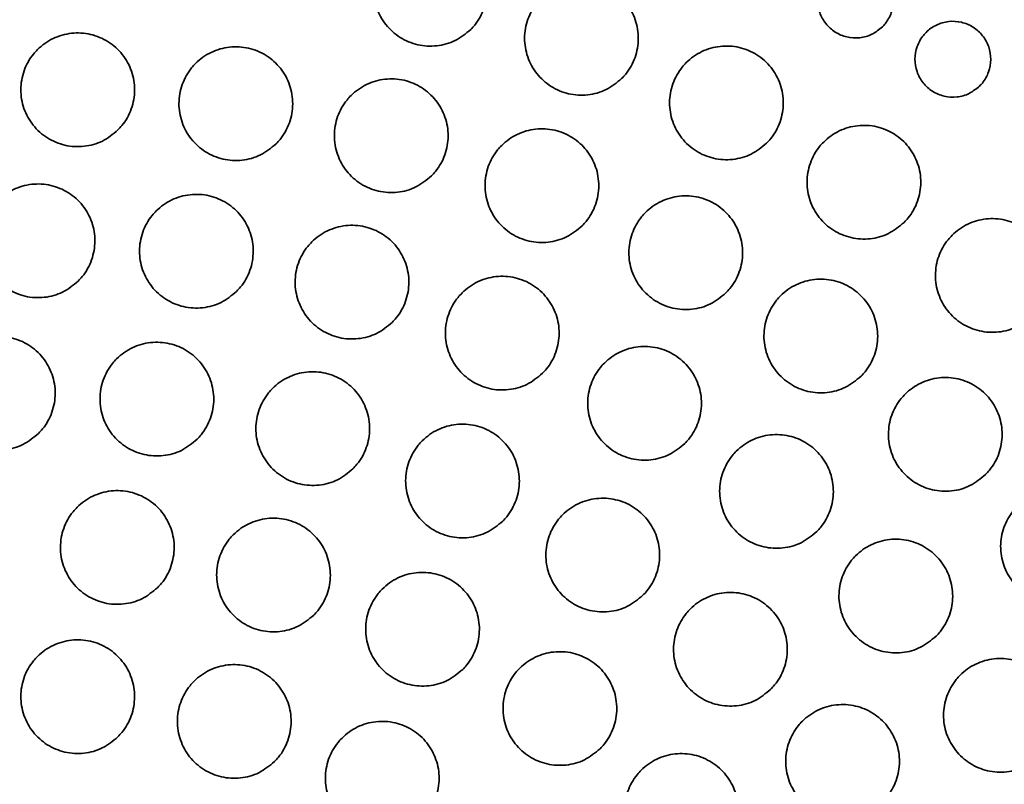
# Model space of a CAD drawing. Header units: millimetres. Extents: x 0 to 840, y -1 to 594.
# Tile 17 of 47: x 217.31 to 221.21, y 306.29 to 309.32. Entities that reach past the tile are written whole.
import ezdxf

# ---------------------------------------------------------------- set-up
doc = ezdxf.new("R2010")
doc.units = ezdxf.units.MM
doc.layers.get('0').update_dxf_attribs({"lineweight": 18})

msp = doc.modelspace()

# ---------------------------------------------------------------- linework, layer by layer
at = {"color": 7, "linetype": 'Continuous', "lineweight": 35}
for radius in [9.5, 9.3106, 7.8, 7.6449, 7.625, 7.545]:
    msp.add_circle((217.3855, 303.643), radius, dxfattribs=at)
msp.add_arc((217.3855, 303.643), 9.5, 315, 180, dxfattribs=at)
for points, knots in [([(207.9452, 306.888), (207.9615, 307.0065), (207.9961, 307.2571), (208.075, 307.5903), (208.1777, 307.9167), (208.2994, 308.2223), (208.4443, 308.5266), (208.6158, 308.8348), (208.8222, 309.1557), (209.0585, 309.4786), (209.3164, 309.7919), (209.5882, 310.0893), (209.871, 310.3707), (210.1624, 310.6361), (210.4597, 310.8856), (210.8032, 311.152), (211.1976, 311.4311), (211.6473, 311.7175), (212.122, 311.99), (212.6232, 312.2465), (213.1516, 312.4853), (213.657, 312.6853), (214.1352, 312.8508), (214.5834, 312.9864), (215.0294, 313.1022), (215.5383, 313.213), (216.1123, 313.3066), (216.7511, 313.3726), (217.1756, 313.3809), (217.3855, 313.3851)], [0, 0, 0, 0, 0.410655, 0.868499, 1.298222, 1.740807, 2.157256, 2.606356, 3.08815, 3.581346, 4.057061, 4.51533, 4.956195, 5.379702, 5.785902, 6.174857, 6.711469, 7.224459, 7.714088, 8.247776, 8.761614, 9.256146, 9.659595, 10.051232, 10.431494, 10.800856, 11.32689, 11.839745, 12.341471, 12.341471, 12.341471, 12.341471]), ([(217.3855, 313.3851), (217.5427, 313.3827), (217.8595, 313.3781), (218.3365, 313.341), (218.8172, 313.2821), (219.2851, 313.2015), (219.7406, 313.1025), (220.1842, 312.9873), (220.63, 312.8526), (221.0805, 312.697), (221.5343, 312.5197), (221.9895, 312.3199), (222.4317, 312.1036), (222.8519, 311.8758), (223.2513, 311.638), (223.6381, 311.386), (224.0747, 311.0743), (224.5536, 310.6908), (225.0594, 310.2239), (225.5354, 309.7086), (225.9092, 309.2204), (226.1853, 308.7866), (226.3757, 308.4316), (226.5354, 308.0737), (226.6646, 307.7047), (226.7653, 307.3153), (226.806, 307.0278), (226.8257, 306.888)], [0, 0, 0, 0, 0.375806, 0.757502, 1.145975, 1.542067, 1.90947, 2.28766, 2.677106, 3.078235, 3.502193, 3.940343, 4.39304, 4.833356, 5.263158, 5.71042, 6.175301, 6.864976, 7.607187, 8.402205, 9.250252, 9.810228, 10.325549, 10.796291, 11.338916, 11.854087, 12.341353, 12.341353, 12.341353, 12.341353]), ([(219.0975, 309.2795), (219.0778, 309.2634), (219.0386, 309.2311), (218.9635, 309.2109), (218.8869, 309.2151), (218.8159, 309.2448), (218.7587, 309.2962), (218.7217, 309.3636), (218.7091, 309.4395), (218.7223, 309.5154), (218.7515, 309.5674), (218.7905, 309.6108), (218.8391, 309.6453), (218.913, 309.6665), (218.9899, 309.662), (219.0609, 309.6324), (219.1181, 309.581), (219.1551, 309.5136), (219.1677, 309.4376), (219.1544, 309.3619), (219.1256, 309.3095), (219.1029, 309.2853), (219.0975, 309.2795)], [0, 0, 0, 0, 0.075803, 0.15161, 0.227341, 0.303, 0.37865, 0.454356, 0.530162, 0.606066, 0.682023, 0.705979, 0.781782, 0.857589, 0.93332, 1.008979, 1.084629, 1.160335, 1.236141, 1.312045, 1.388005, 1.411959, 1.411959, 1.411959, 1.411959]), ([(220.7263, 309.2899), (220.7132, 309.2792), (220.6869, 309.2577), (220.6369, 309.2442), (220.5858, 309.247), (220.5384, 309.2669), (220.5003, 309.3012), (220.4757, 309.3461), (220.4673, 309.3967), (220.4761, 309.4472), (220.4956, 309.4819), (220.5216, 309.5108), (220.554, 309.5338), (220.6034, 309.5479), (220.6547, 309.5449), (220.702, 309.5251), (220.7401, 309.4908), (220.7647, 309.4459), (220.7731, 309.3953), (220.7642, 309.3448), (220.745, 309.3099), (220.7299, 309.2938), (220.7263, 309.2899)], [0, 0, 0, 0, 0.050595, 0.1011927, 0.1517319, 0.2021913, 0.2526031, 0.3030198, 0.3534981, 0.4040585, 0.4546911, 0.4706532, 0.5212482, 0.5718459, 0.622385, 0.6728433, 0.723255, 0.7736743, 0.8241527, 0.8747132, 0.9253457, 0.9413075, 0.9413075, 0.9413075, 0.9413075]), ([(219.6948, 309.0854), (219.6751, 309.0693), (219.6358, 309.037), (219.5608, 309.0168), (219.4842, 309.021), (219.4131, 309.0507), (219.3559, 309.1022), (219.319, 309.1696), (219.3064, 309.2455), (219.3196, 309.3213), (219.3488, 309.3733), (219.3878, 309.4167), (219.4364, 309.4512), (219.5104, 309.4724), (219.5873, 309.468), (219.6583, 309.4383), (219.7154, 309.3869), (219.7524, 309.3195), (219.765, 309.2435), (219.7517, 309.1678), (219.7229, 309.1154), (219.7002, 309.0912), (219.6948, 309.0854)], [0, 0, 0, 0, 0.075835, 0.151673, 0.227435, 0.30311, 0.378757, 0.45444, 0.530212, 0.60609, 0.682039, 0.70598, 0.781815, 0.857654, 0.933416, 1.009091, 1.084736, 1.160421, 1.236193, 1.312071, 1.38802, 1.411961, 1.411961, 1.411961, 1.411961]), ([(221.1113, 309.0558), (221.0982, 309.045), (221.072, 309.0235), (221.0219, 309.01), (220.9708, 309.0129), (220.9234, 309.0327), (220.8853, 309.067), (220.8607, 309.112), (220.8524, 309.1626), (220.8612, 309.2131), (220.8807, 309.2477), (220.9067, 309.2767), (220.9391, 309.2997), (220.9885, 309.3138), (221.0397, 309.3108), (221.0871, 309.291), (221.1252, 309.2566), (221.1498, 309.2117), (221.1581, 309.1611), (221.1492, 309.1107), (221.1301, 309.0758), (221.1149, 309.0596), (221.1113, 309.0558)], [0, 0, 0, 0, 0.0506101, 0.1012209, 0.1517774, 0.2022495, 0.2526674, 0.3030795, 0.3535435, 0.4040868, 0.4547064, 0.470653, 0.5212634, 0.5718751, 0.6224314, 0.6729038, 0.7233217, 0.7737337, 0.8241976, 0.8747409, 0.9253604, 0.9413073, 0.9413073, 0.9413073, 0.9413073]), ([(217.7016, 308.8817), (217.682, 308.8655), (217.6427, 308.8333), (217.5677, 308.8131), (217.4912, 308.8172), (217.4201, 308.8469), (217.3629, 308.8982), (217.3258, 308.9657), (217.3132, 309.0417), (217.3264, 309.1175), (217.3556, 309.1696), (217.3946, 309.213), (217.4432, 309.2474), (217.5171, 309.2686), (217.5939, 309.2642), (217.6649, 309.2346), (217.7222, 309.1832), (217.7592, 309.1158), (217.7719, 309.0398), (217.7585, 308.9641), (217.7297, 308.9117), (217.7071, 308.8875), (217.7016, 308.8817)], [0, 0, 0, 0, 0.075748, 0.151497, 0.227197, 0.302872, 0.378578, 0.454356, 0.530219, 0.60614, 0.682065, 0.70598, 0.781727, 0.857477, 0.933177, 1.008852, 1.084558, 1.160335, 1.236198, 1.31212, 1.388045, 1.411959, 1.411959, 1.411959, 1.411959]), ([(218.3272, 308.8269), (218.3076, 308.8108), (218.2683, 308.7785), (218.1933, 308.7583), (218.1167, 308.7625), (218.0456, 308.7922), (217.9884, 308.8436), (217.9514, 308.911), (217.9388, 308.987), (217.952, 309.0628), (217.9812, 309.1148), (218.0202, 309.1582), (218.0688, 309.1927), (218.1427, 309.2139), (218.2196, 309.2095), (218.2906, 309.1799), (218.3478, 309.1285), (218.3848, 309.061), (218.3974, 308.9851), (218.3841, 308.9093), (218.3553, 308.8569), (218.3326, 308.8327), (218.3272, 308.8269)], [0, 0, 0, 0, 0.075774, 0.151551, 0.227271, 0.302948, 0.378637, 0.454389, 0.530225, 0.60613, 0.682059, 0.70598, 0.781754, 0.857531, 0.933251, 1.008929, 1.084619, 1.160368, 1.236203, 1.312109, 1.388041, 1.411961, 1.411961, 1.411961, 1.411961]), ([(220.2685, 308.83), (220.2489, 308.8138), (220.2095, 308.7816), (220.1344, 308.7614), (220.0578, 308.7656), (219.9868, 308.7954), (219.9296, 308.8468), (219.8927, 308.9142), (219.8801, 308.9901), (219.8933, 309.0659), (219.9225, 309.1179), (219.9615, 309.1613), (220.0101, 309.1958), (220.0842, 309.217), (220.1611, 309.2125), (220.2321, 309.1828), (220.2892, 309.1314), (220.3261, 309.0639), (220.3387, 308.988), (220.3254, 308.9123), (220.2966, 308.86), (220.2739, 308.8358), (220.2685, 308.83)], [0, 0, 0, 0, 0.075866, 0.151734, 0.227529, 0.303228, 0.378873, 0.454538, 0.53028, 0.606126, 0.682059, 0.705981, 0.781847, 0.857715, 0.933509, 1.009208, 1.084854, 1.160519, 1.236261, 1.312107, 1.388039, 1.411962, 1.411962, 1.411962, 1.411962]), ([(218.9422, 308.6999), (218.9225, 308.6838), (218.8833, 308.6515), (218.8082, 308.6314), (218.7316, 308.6355), (218.6606, 308.6652), (218.6034, 308.7166), (218.5664, 308.7841), (218.5538, 308.86), (218.567, 308.9359), (218.5962, 308.9878), (218.6352, 309.0312), (218.6838, 309.0657), (218.7578, 309.0869), (218.8346, 309.0825), (218.9056, 309.0529), (218.9628, 309.0014), (218.9998, 308.934), (219.0124, 308.858), (218.9991, 308.7823), (218.9703, 308.73), (218.9476, 308.7057), (218.9422, 308.6999)], [0, 0, 0, 0, 0.075803, 0.151608, 0.227353, 0.303039, 0.378719, 0.454443, 0.53025, 0.606135, 0.682062, 0.705981, 0.781784, 0.857589, 0.933334, 1.009021, 1.084699, 1.160425, 1.23623, 1.312115, 1.388044, 1.411961, 1.411961, 1.411961, 1.411961]), ([(219.5383, 308.5024), (219.5186, 308.4863), (219.4793, 308.454), (219.4043, 308.4338), (219.3277, 308.438), (219.2566, 308.4677), (219.1994, 308.5192), (219.1625, 308.5866), (219.1499, 308.6626), (219.1631, 308.7384), (219.1923, 308.7903), (219.2313, 308.8337), (219.2799, 308.8682), (219.3539, 308.8894), (219.4308, 308.8849), (219.5018, 308.8553), (219.559, 308.8039), (219.5959, 308.7364), (219.6085, 308.6605), (219.5951, 308.5848), (219.5664, 308.5324), (219.5437, 308.5082), (219.5383, 308.5024)], [0, 0, 0, 0, 0.075832, 0.151666, 0.227439, 0.303141, 0.378816, 0.454519, 0.530297, 0.606157, 0.682074, 0.70598, 0.781812, 0.857646, 0.933419, 1.00912, 1.084795, 1.1605, 1.236275, 1.312136, 1.388056, 1.411962, 1.411962, 1.411962, 1.411962]), ([(220.8124, 308.516), (220.7927, 308.4998), (220.7534, 308.4675), (220.6783, 308.4474), (220.6017, 308.4516), (220.5306, 308.4814), (220.4734, 308.5328), (220.4365, 308.6003), (220.424, 308.6762), (220.4373, 308.752), (220.4664, 308.8039), (220.5054, 308.8473), (220.554, 308.8818), (220.6281, 308.903), (220.705, 308.8985), (220.776, 308.8688), (220.8332, 308.8173), (220.8701, 308.7498), (220.8826, 308.6739), (220.8692, 308.5983), (220.8405, 308.5459), (220.8178, 308.5218), (220.8124, 308.516)], [0, 0, 0, 0, 0.075893, 0.151789, 0.227617, 0.303342, 0.378997, 0.454648, 0.530363, 0.606175, 0.682087, 0.705981, 0.781872, 0.857769, 0.933597, 1.009322, 1.084977, 1.160631, 1.236342, 1.312157, 1.388067, 1.41196, 1.41196, 1.41196, 1.41196]), ([(217.5446, 308.2839), (217.5249, 308.2678), (217.4857, 308.2356), (217.4106, 308.2154), (217.3341, 308.2195), (217.263, 308.2492), (217.2058, 308.3006), (217.1688, 308.368), (217.1562, 308.444), (217.1694, 308.5199), (217.1986, 308.5719), (217.2376, 308.6152), (217.2861, 308.6497), (217.3601, 308.6709), (217.4369, 308.6665), (217.5079, 308.6369), (217.5652, 308.5855), (217.6022, 308.518), (217.6148, 308.442), (217.6014, 308.3663), (217.5727, 308.3139), (217.55, 308.2897), (217.5446, 308.2839)], [0, 0, 0, 0, 0.075754, 0.15151, 0.227228, 0.30293, 0.378659, 0.45445, 0.530307, 0.606205, 0.682101, 0.70598, 0.781734, 0.85749, 0.933208, 1.00891, 1.08464, 1.16043, 1.236284, 1.312182, 1.388081, 1.41196, 1.41196, 1.41196, 1.41196]), ([(218.1711, 308.2429), (218.1515, 308.2267), (218.1122, 308.1945), (218.0371, 308.1743), (217.9606, 308.1785), (217.8895, 308.2081), (217.8323, 308.2595), (217.7953, 308.327), (217.7827, 308.403), (217.7959, 308.4788), (217.8251, 308.5308), (217.8641, 308.5742), (217.9127, 308.6087), (217.9866, 308.6299), (218.0635, 308.6254), (218.1345, 308.5958), (218.1917, 308.5444), (218.2287, 308.4769), (218.2413, 308.4009), (218.228, 308.3252), (218.1992, 308.2729), (218.1765, 308.2487), (218.1711, 308.2429)], [0, 0, 0, 0, 0.075778, 0.151557, 0.227292, 0.302995, 0.378711, 0.454475, 0.530306, 0.606191, 0.682094, 0.705979, 0.781757, 0.857536, 0.933271, 1.008974, 1.084688, 1.160452, 1.236283, 1.312171, 1.388073, 1.411959, 1.411959, 1.411959, 1.411959]), ([(220.1074, 308.237), (220.0878, 308.2209), (220.0484, 308.1886), (219.9734, 308.1684), (219.8967, 308.1726), (219.8256, 308.2024), (219.7685, 308.2538), (219.7316, 308.3213), (219.719, 308.3972), (219.7323, 308.473), (219.7614, 308.525), (219.8005, 308.5684), (219.849, 308.6029), (219.9231, 308.624), (219.9999, 308.6195), (220.071, 308.5899), (220.1281, 308.5384), (220.1651, 308.4709), (220.1776, 308.395), (220.1643, 308.3193), (220.1355, 308.267), (220.1128, 308.2428), (220.1074, 308.237)], [0, 0, 0, 0, 0.075859, 0.151721, 0.227523, 0.303245, 0.378923, 0.454611, 0.530361, 0.606191, 0.682095, 0.70598, 0.78184, 0.857701, 0.933503, 1.009224, 1.084903, 1.16059, 1.23634, 1.312171, 1.388074, 1.41196, 1.41196, 1.41196, 1.41196]), ([(221.3205, 308.1468), (221.3008, 308.1307), (221.2615, 308.0984), (221.1864, 308.0782), (221.1097, 308.0825), (221.0386, 308.1123), (220.9815, 308.1638), (220.9446, 308.2312), (220.9321, 308.3071), (220.9454, 308.3829), (220.9745, 308.4348), (221.0136, 308.4782), (221.0621, 308.5127), (221.1362, 308.5338), (221.2131, 308.5293), (221.2842, 308.4996), (221.3413, 308.4481), (221.3782, 308.3806), (221.3907, 308.3047), (221.3773, 308.2291), (221.3486, 308.1768), (221.3259, 308.1526), (221.3205, 308.1468)], [0, 0, 0, 0, 0.075918, 0.151838, 0.227697, 0.303452, 0.379125, 0.45477, 0.530456, 0.60624, 0.682122, 0.705981, 0.781899, 0.857818, 0.933677, 1.009432, 1.085105, 1.16075, 1.236439, 1.31222, 1.388104, 1.411961, 1.411961, 1.411961, 1.411961]), ([(218.7869, 308.1204), (218.7673, 308.1043), (218.728, 308.072), (218.6529, 308.0518), (218.5763, 308.056), (218.5052, 308.0857), (218.4481, 308.1371), (218.4111, 308.2046), (218.3985, 308.2805), (218.4117, 308.3563), (218.4409, 308.4083), (218.4799, 308.4517), (218.5285, 308.4862), (218.6025, 308.5074), (218.6793, 308.5029), (218.7503, 308.4733), (218.8076, 308.4219), (218.8445, 308.3544), (218.8571, 308.2784), (218.8438, 308.2027), (218.815, 308.1504), (218.7923, 308.1262), (218.7869, 308.1204)], [0, 0, 0, 0, 0.075804, 0.151609, 0.227366, 0.303077, 0.378781, 0.454523, 0.530327, 0.606195, 0.682097, 0.70598, 0.781785, 0.857589, 0.933346, 1.009056, 1.08476, 1.160502, 1.236307, 1.312177, 1.388079, 1.411961, 1.411961, 1.411961, 1.411961]), ([(219.3815, 307.9186), (219.3618, 307.9024), (219.3225, 307.8702), (219.2474, 307.85), (219.1708, 307.8542), (219.0997, 307.8839), (219.0426, 307.9353), (219.0056, 308.0028), (218.9931, 308.0787), (219.0063, 308.1546), (219.0355, 308.2065), (219.0745, 308.2499), (219.123, 308.2844), (219.1971, 308.3056), (219.2739, 308.3011), (219.3449, 308.2714), (219.4021, 308.22), (219.4391, 308.1525), (219.4517, 308.0765), (219.4383, 308.0009), (219.4095, 307.9485), (219.3869, 307.9243), (219.3815, 307.9186)], [0, 0, 0, 0, 0.075829, 0.151658, 0.22744, 0.303165, 0.378867, 0.45459, 0.530369, 0.606215, 0.682107, 0.70598, 0.781809, 0.857639, 0.933421, 1.009146, 1.084847, 1.160571, 1.23635, 1.312195, 1.388087, 1.411961, 1.411961, 1.411961, 1.411961]), ([(220.6419, 307.9074), (220.6222, 307.8912), (220.5829, 307.8589), (220.5078, 307.8388), (220.4312, 307.843), (220.3601, 307.8728), (220.3029, 307.9242), (220.266, 307.9917), (220.2535, 308.0676), (220.2667, 308.1434), (220.2959, 308.1953), (220.3349, 308.2387), (220.3835, 308.2732), (220.4576, 308.2944), (220.5345, 308.2899), (220.6055, 308.2602), (220.6627, 308.2087), (220.6996, 308.1412), (220.7121, 308.0653), (220.6987, 307.9896), (220.67, 307.9373), (220.6473, 307.9131), (220.6419, 307.9074)], [0, 0, 0, 0, 0.075883, 0.151767, 0.227599, 0.303347, 0.379033, 0.454713, 0.530436, 0.606239, 0.682122, 0.705979, 0.781863, 0.857748, 0.93358, 1.009326, 1.085014, 1.160691, 1.236415, 1.312218, 1.388103, 1.41196, 1.41196, 1.41196, 1.41196]), ([(217.3875, 307.681), (217.3679, 307.6649), (217.3286, 307.6326), (217.2536, 307.6124), (217.177, 307.6166), (217.1059, 307.6463), (217.0487, 307.6977), (217.0117, 307.7652), (216.9991, 307.8411), (217.0124, 307.917), (217.0415, 307.9689), (217.0806, 308.0123), (217.1291, 308.0468), (217.203, 308.068), (217.2799, 308.0636), (217.3509, 308.034), (217.4081, 307.9825), (217.4451, 307.915), (217.4578, 307.839), (217.4444, 307.7633), (217.4156, 307.711), (217.3929, 307.6868), (217.3875, 307.681)], [0, 0, 0, 0, 0.075761, 0.151523, 0.227258, 0.302985, 0.378736, 0.454534, 0.530381, 0.606259, 0.682132, 0.705979, 0.78174, 0.857502, 0.933237, 1.008964, 1.084715, 1.160513, 1.23636, 1.312238, 1.388111, 1.411958, 1.411958, 1.411958, 1.411958]), ([(218.0148, 307.6575), (217.9952, 307.6414), (217.9559, 307.6091), (217.8809, 307.5889), (217.8043, 307.5931), (217.7332, 307.6228), (217.676, 307.6742), (217.639, 307.7417), (217.6264, 307.8177), (217.6397, 307.8935), (217.6688, 307.9455), (217.7079, 307.9889), (217.7564, 308.0233), (217.8304, 308.0445), (217.9072, 308.0401), (217.9782, 308.0105), (218.0355, 307.959), (218.0724, 307.8915), (218.0851, 307.8155), (218.0717, 307.7398), (218.0429, 307.6875), (218.0202, 307.6633), (218.0148, 307.6575)], [0, 0, 0, 0, 0.075782, 0.151564, 0.227312, 0.303038, 0.378777, 0.454552, 0.530379, 0.606247, 0.682126, 0.705982, 0.781762, 0.857545, 0.933294, 1.00902, 1.084756, 1.160534, 1.236359, 1.312229, 1.388108, 1.411962, 1.411962, 1.411962, 1.411962]), ([(219.9446, 307.6409), (219.9249, 307.6247), (219.8856, 307.5925), (219.8105, 307.5723), (219.7339, 307.5765), (219.6628, 307.6062), (219.6056, 307.6577), (219.5687, 307.7252), (219.5562, 307.8011), (219.5694, 307.8769), (219.5986, 307.9288), (219.6376, 307.9722), (219.6862, 308.0067), (219.7602, 308.0279), (219.8371, 308.0234), (219.9081, 307.9937), (219.9653, 307.9422), (220.0022, 307.8747), (220.0148, 307.7988), (220.0014, 307.7231), (219.9726, 307.6708), (219.95, 307.6466), (219.9446, 307.6409)], [0, 0, 0, 0, 0.075853, 0.151707, 0.227515, 0.303259, 0.378964, 0.454672, 0.530428, 0.606249, 0.682127, 0.70598, 0.781832, 0.857686, 0.933494, 1.009238, 1.084943, 1.160654, 1.236407, 1.312229, 1.388106, 1.411959, 1.411959, 1.411959, 1.411959]), ([(218.6316, 307.5408), (218.612, 307.5247), (218.5727, 307.4924), (218.4976, 307.4722), (218.421, 307.4764), (218.3499, 307.5061), (218.2928, 307.5576), (218.2558, 307.6251), (218.2432, 307.701), (218.2565, 307.7768), (218.2856, 307.8288), (218.3246, 307.8722), (218.3732, 307.9066), (218.4472, 307.9278), (218.524, 307.9234), (218.5951, 307.8937), (218.6523, 307.8423), (218.6892, 307.7748), (218.7018, 307.6988), (218.6885, 307.6231), (218.6597, 307.5708), (218.637, 307.5466), (218.6316, 307.5408)], [0, 0, 0, 0, 0.075804, 0.151608, 0.227375, 0.303108, 0.378835, 0.454592, 0.530395, 0.606248, 0.682127, 0.705981, 0.781783, 0.857588, 0.933356, 1.009087, 1.084816, 1.160571, 1.236377, 1.312227, 1.388108, 1.41196, 1.41196, 1.41196, 1.41196]), ([(221.1345, 307.5179), (221.1148, 307.5017), (221.0755, 307.4694), (221.0003, 307.4493), (220.9237, 307.4535), (220.8526, 307.4833), (220.7955, 307.5348), (220.7586, 307.6023), (220.7461, 307.6782), (220.7594, 307.754), (220.7885, 307.8059), (220.8275, 307.8492), (220.8761, 307.8837), (220.9502, 307.9049), (221.0271, 307.9004), (221.0981, 307.8707), (221.1553, 307.8191), (221.1922, 307.7516), (221.2047, 307.6757), (221.1913, 307.6001), (221.1625, 307.5478), (221.1399, 307.5236), (221.1345, 307.5179)], [0, 0, 0, 0, 0.075902, 0.151806, 0.227666, 0.303441, 0.379145, 0.45482, 0.530522, 0.606294, 0.682153, 0.705979, 0.781881, 0.857786, 0.933645, 1.00942, 1.085124, 1.160799, 1.236501, 1.312273, 1.388132, 1.411958, 1.411958, 1.411958, 1.411958]), ([(219.2241, 307.3335), (219.2045, 307.3174), (219.1652, 307.2851), (219.0901, 307.2649), (219.0135, 307.2691), (218.9424, 307.2988), (218.8852, 307.3503), (218.8483, 307.4178), (218.8357, 307.4937), (218.849, 307.5695), (218.8781, 307.6215), (218.9172, 307.6648), (218.9657, 307.6993), (219.0397, 307.7205), (219.1166, 307.716), (219.1876, 307.6864), (219.2448, 307.6349), (219.2818, 307.5674), (219.2943, 307.4914), (219.2809, 307.4158), (219.2522, 307.3635), (219.2295, 307.3393), (219.2241, 307.3335)], [0, 0, 0, 0, 0.075826, 0.151653, 0.227442, 0.303187, 0.378913, 0.454653, 0.530434, 0.606268, 0.682139, 0.705981, 0.781807, 0.857634, 0.933423, 1.009168, 1.084893, 1.160632, 1.236414, 1.312248, 1.388118, 1.41196, 1.41196, 1.41196, 1.41196]), ([(220.4666, 307.292), (220.447, 307.2759), (220.4076, 307.2436), (220.3325, 307.2234), (220.2559, 307.2277), (220.1848, 307.2574), (220.1277, 307.3089), (220.0907, 307.3764), (220.0782, 307.4523), (220.0915, 307.5281), (220.1207, 307.58), (220.1597, 307.6234), (220.2083, 307.6579), (220.2823, 307.679), (220.3592, 307.6746), (220.4302, 307.6448), (220.4874, 307.5933), (220.5243, 307.5259), (220.5368, 307.4499), (220.5234, 307.3743), (220.4947, 307.322), (220.472, 307.2978), (220.4666, 307.292)], [0, 0, 0, 0, 0.075872, 0.151746, 0.22758, 0.303348, 0.379064, 0.454765, 0.530498, 0.606293, 0.682152, 0.705981, 0.781852, 0.857726, 0.93356, 1.009327, 1.085043, 1.160746, 1.23648, 1.312274, 1.388133, 1.41196, 1.41196, 1.41196, 1.41196]), ([(217.8583, 307.0702), (217.8387, 307.0541), (217.7994, 307.0219), (217.7244, 307.0017), (217.6478, 307.0058), (217.5767, 307.0355), (217.5195, 307.087), (217.4825, 307.1545), (217.4699, 307.2304), (217.4832, 307.3063), (217.5124, 307.3582), (217.5514, 307.4016), (217.5999, 307.436), (217.6739, 307.4572), (217.7507, 307.4528), (217.8218, 307.4232), (217.879, 307.3717), (217.916, 307.3042), (217.9286, 307.2282), (217.9152, 307.1525), (217.8864, 307.1002), (217.8637, 307.076), (217.8583, 307.0702)], [0, 0, 0, 0, 0.075784, 0.151569, 0.22733, 0.303076, 0.378832, 0.454619, 0.530442, 0.606293, 0.682152, 0.705981, 0.781765, 0.85755, 0.933311, 1.009058, 1.084813, 1.160599, 1.236422, 1.312276, 1.388134, 1.411961, 1.411961, 1.411961, 1.411961]), ([(221.5785, 307.0738), (221.5588, 307.0577), (221.5195, 307.0254), (221.4444, 307.0052), (221.3677, 307.0095), (221.2966, 307.0393), (221.2394, 307.0908), (221.2026, 307.1584), (221.1901, 307.2343), (221.2034, 307.31), (221.2326, 307.3618), (221.2716, 307.4052), (221.3202, 307.4397), (221.3942, 307.4609), (221.4712, 307.4563), (221.5422, 307.4266), (221.5994, 307.375), (221.6362, 307.3075), (221.6487, 307.2316), (221.6353, 307.156), (221.6065, 307.1038), (221.5839, 307.0796), (221.5785, 307.0738)], [0, 0, 0, 0, 0.075917, 0.151835, 0.22772, 0.303525, 0.37925, 0.454928, 0.530614, 0.606361, 0.682191, 0.705979, 0.781896, 0.857814, 0.933699, 1.009504, 1.08523, 1.160908, 1.236594, 1.312338, 1.388169, 1.411959, 1.411959, 1.411959, 1.411959]), ([(219.7791, 307.0402), (219.7595, 307.024), (219.7201, 306.9918), (219.6451, 306.9716), (219.5685, 306.9758), (219.4973, 307.0055), (219.4402, 307.057), (219.4032, 307.1245), (219.3907, 307.2005), (219.404, 307.2762), (219.4331, 307.3282), (219.4722, 307.3715), (219.5207, 307.406), (219.5947, 307.4272), (219.6716, 307.4227), (219.7427, 307.393), (219.7999, 307.3415), (219.8368, 307.274), (219.8493, 307.1981), (219.8359, 307.1224), (219.8072, 307.0701), (219.7845, 307.046), (219.7791, 307.0402)], [0, 0, 0, 0, 0.075845, 0.151692, 0.227505, 0.303267, 0.378997, 0.454727, 0.530488, 0.606296, 0.682155, 0.705979, 0.781824, 0.857671, 0.933484, 1.009246, 1.084977, 1.160707, 1.236465, 1.312278, 1.388135, 1.411959, 1.411959, 1.411959, 1.411959]), ([(218.4763, 306.9613), (218.4567, 306.9451), (218.4174, 306.9129), (218.3423, 306.8927), (218.2657, 306.8969), (218.1946, 306.9266), (218.1374, 306.978), (218.1005, 307.0455), (218.0879, 307.1215), (218.1012, 307.1973), (218.1304, 307.2492), (218.1694, 307.2926), (218.2179, 307.3271), (218.2919, 307.3483), (218.3688, 307.3438), (218.4398, 307.3142), (218.497, 307.2627), (218.534, 307.1952), (218.5465, 307.1192), (218.5331, 307.0435), (218.5044, 306.9912), (218.4817, 306.9671), (218.4763, 306.9613)], [0, 0, 0, 0, 0.075803, 0.151607, 0.227384, 0.303135, 0.378882, 0.454651, 0.530456, 0.606295, 0.682153, 0.70598, 0.781784, 0.857587, 0.933364, 1.009115, 1.084864, 1.160632, 1.236436, 1.312275, 1.388133, 1.41196, 1.41196, 1.41196, 1.41196]), ([(220.9387, 306.8781), (220.919, 306.8619), (220.8797, 306.8296), (220.8046, 306.8094), (220.7279, 306.8137), (220.6568, 306.8435), (220.5997, 306.895), (220.5628, 306.9625), (220.5503, 307.0384), (220.5636, 307.1142), (220.5927, 307.1661), (220.6318, 307.2094), (220.6803, 307.2439), (220.7544, 307.2651), (220.8313, 307.2606), (220.9023, 307.2308), (220.9595, 307.1793), (220.9964, 307.1118), (221.0089, 307.0358), (220.9955, 306.9602), (220.9667, 306.908), (220.9441, 306.8838), (220.9387, 306.8781)], [0, 0, 0, 0, 0.075889, 0.151777, 0.227635, 0.303429, 0.379161, 0.454863, 0.53058, 0.606348, 0.682184, 0.705981, 0.781869, 0.857757, 0.933615, 1.009408, 1.085141, 1.160843, 1.236558, 1.312327, 1.388163, 1.411959, 1.411959, 1.411959, 1.411959]), ([(219.066, 306.7466), (219.0463, 306.7305), (219.007, 306.6982), (218.932, 306.6781), (218.8554, 306.6823), (218.7843, 306.712), (218.7271, 306.7634), (218.6901, 306.831), (218.6776, 306.9069), (218.6909, 306.9827), (218.72, 307.0346), (218.759, 307.078), (218.8076, 307.1125), (218.8816, 307.1336), (218.9585, 307.1292), (219.0295, 307.0995), (219.0867, 307.048), (219.1237, 306.9805), (219.1362, 306.9046), (219.1228, 306.8289), (219.0941, 306.7766), (219.0714, 306.7524), (219.066, 306.7466)], [0, 0, 0, 0, 0.075822, 0.151645, 0.227441, 0.303203, 0.37895, 0.454705, 0.53049, 0.606312, 0.682163, 0.705981, 0.781803, 0.857626, 0.933422, 1.009184, 1.08493, 1.160685, 1.23647, 1.312292, 1.388143, 1.41196, 1.41196, 1.41196, 1.41196]), ([(220.2842, 306.6674), (220.2645, 306.6513), (220.2252, 306.619), (220.1501, 306.5988), (220.0735, 306.603), (220.0024, 306.6328), (219.9452, 306.6843), (219.9083, 306.7518), (219.8958, 306.8278), (219.9091, 306.9035), (219.9382, 306.9554), (219.9772, 306.9988), (220.0258, 307.0333), (220.0998, 307.0544), (220.1767, 307.0499), (220.2478, 307.0202), (220.305, 306.9687), (220.3419, 306.9012), (220.3544, 306.8253), (220.341, 306.7496), (220.3122, 306.6973), (220.2896, 306.6732), (220.2842, 306.6674)], [0, 0, 0, 0, 0.075862, 0.151724, 0.227559, 0.303343, 0.379084, 0.454809, 0.530552, 0.60634, 0.682179, 0.705979, 0.781841, 0.857704, 0.933539, 1.009323, 1.085064, 1.160789, 1.236532, 1.31232, 1.388159, 1.41196, 1.41196, 1.41196, 1.41196]), ([(217.7016, 306.4798), (217.6819, 306.4637), (217.6426, 306.4314), (217.5676, 306.4112), (217.491, 306.4154), (217.4199, 306.4451), (217.3627, 306.4966), (217.3257, 306.5641), (217.3132, 306.6401), (217.3264, 306.7159), (217.3556, 306.7678), (217.3946, 306.8112), (217.4432, 306.8456), (217.5171, 306.8668), (217.594, 306.8624), (217.665, 306.8327), (217.7223, 306.7813), (217.7592, 306.7138), (217.7718, 306.6378), (217.7584, 306.5621), (217.7296, 306.5098), (217.707, 306.4856), (217.7016, 306.4798)], [0, 0, 0, 0, 0.075787, 0.151575, 0.227348, 0.303111, 0.378882, 0.454677, 0.530497, 0.606335, 0.682176, 0.70598, 0.781768, 0.857556, 0.933328, 1.009091, 1.084863, 1.160657, 1.236476, 1.312314, 1.388156, 1.411961, 1.411961, 1.411961, 1.411961]), ([(219.6094, 306.4329), (219.5898, 306.4168), (219.5505, 306.3845), (219.4754, 306.3643), (219.3988, 306.3685), (219.3277, 306.3982), (219.2705, 306.4497), (219.2336, 306.5173), (219.2211, 306.5932), (219.2343, 306.669), (219.2635, 306.7209), (219.3025, 306.7642), (219.3511, 306.7987), (219.4251, 306.8199), (219.502, 306.8154), (219.573, 306.7857), (219.6302, 306.7342), (219.6671, 306.6667), (219.6797, 306.5907), (219.6663, 306.5151), (219.6375, 306.4628), (219.6149, 306.4387), (219.6094, 306.4329)], [0, 0, 0, 0, 0.075838, 0.151678, 0.227493, 0.303271, 0.379023, 0.454771, 0.530537, 0.606341, 0.682179, 0.705979, 0.781818, 0.857657, 0.933473, 1.009251, 1.085002, 1.16075, 1.236518, 1.31232, 1.388159, 1.41196, 1.41196, 1.41196, 1.41196]), ([(218.321, 306.3817), (218.3014, 306.3656), (218.2621, 306.3333), (218.187, 306.3131), (218.1105, 306.3173), (218.0393, 306.347), (217.9821, 306.3985), (217.9452, 306.466), (217.9326, 306.542), (217.9459, 306.6178), (217.9751, 306.6697), (218.0141, 306.7131), (218.0626, 306.7475), (218.1366, 306.7687), (218.2135, 306.7643), (218.2845, 306.7346), (218.3417, 306.6831), (218.3787, 306.6156), (218.3913, 306.5396), (218.3778, 306.4639), (218.3491, 306.4117), (218.3264, 306.3875), (218.321, 306.3817)], [0, 0, 0, 0, 0.075803, 0.151607, 0.227391, 0.303158, 0.378923, 0.454701, 0.530505, 0.606333, 0.682175, 0.70598, 0.781783, 0.857586, 0.933371, 1.009138, 1.084903, 1.160682, 1.236486, 1.312314, 1.388155, 1.41196, 1.41196, 1.41196, 1.41196]), ([(221.3527, 306.406), (221.333, 306.3899), (221.2937, 306.3576), (221.2186, 306.3374), (221.1419, 306.3416), (221.0708, 306.3714), (221.0136, 306.423), (220.9767, 306.4905), (220.9643, 306.5664), (220.9776, 306.6422), (221.0067, 306.694), (221.0458, 306.7374), (221.0943, 306.7718), (221.1684, 306.793), (221.2453, 306.7885), (221.3163, 306.7588), (221.3735, 306.7072), (221.4104, 306.6397), (221.4229, 306.5637), (221.4094, 306.4881), (221.3807, 306.4359), (221.3581, 306.4118), (221.3527, 306.406)], [0, 0, 0, 0, 0.075897, 0.151796, 0.227674, 0.303493, 0.379247, 0.454955, 0.530662, 0.606406, 0.682217, 0.70598, 0.781878, 0.857776, 0.933654, 1.009473, 1.085227, 1.160935, 1.236642, 1.312386, 1.388197, 1.41196, 1.41196, 1.41196, 1.41196]), ([(220.7281, 306.2235), (220.7084, 306.2074), (220.6691, 306.1751), (220.594, 306.1549), (220.5173, 306.1592), (220.4462, 306.189), (220.389, 306.2405), (220.3521, 306.308), (220.3397, 306.3839), (220.353, 306.4597), (220.3821, 306.5116), (220.4211, 306.5549), (220.4697, 306.5894), (220.5437, 306.6106), (220.6206, 306.6061), (220.6917, 306.5763), (220.7489, 306.5248), (220.7858, 306.4573), (220.7983, 306.3813), (220.7848, 306.3057), (220.7561, 306.2535), (220.7335, 306.2293), (220.7281, 306.2235)], [0, 0, 0, 0, 0.075872, 0.151746, 0.2276, 0.303407, 0.379165, 0.454893, 0.530625, 0.606391, 0.682207, 0.70598, 0.781853, 0.857726, 0.933581, 1.009387, 1.085144, 1.160873, 1.236605, 1.312371, 1.388187, 1.41196, 1.41196, 1.41196, 1.41196]), ([(218.9065, 306.157), (218.8869, 306.1408), (218.8476, 306.1086), (218.7725, 306.0884), (218.6959, 306.0926), (218.6248, 306.1223), (218.5676, 306.1738), (218.5307, 306.2413), (218.5181, 306.3173), (218.5314, 306.393), (218.5606, 306.4449), (218.5996, 306.4883), (218.6481, 306.5228), (218.7221, 306.544), (218.799, 306.5395), (218.8701, 306.5098), (218.9273, 306.4583), (218.9642, 306.3908), (218.9768, 306.3148), (218.9634, 306.2392), (218.9346, 306.1869), (218.9119, 306.1627), (218.9065, 306.157)], [0, 0, 0, 0, 0.075818, 0.151637, 0.227438, 0.303214, 0.378978, 0.454746, 0.530534, 0.606348, 0.682182, 0.705979, 0.781797, 0.857617, 0.933417, 1.009194, 1.084958, 1.160725, 1.236513, 1.312327, 1.388163, 1.411959, 1.411959, 1.411959, 1.411959]), ([(220.0902, 306.0295), (220.0705, 306.0134), (220.0312, 305.9811), (219.9561, 305.9609), (219.8795, 305.9651), (219.8084, 305.9949), (219.7512, 306.0464), (219.7143, 306.1139), (219.7018, 306.1899), (219.7151, 306.2657), (219.7442, 306.3175), (219.7832, 306.3609), (219.8318, 306.3953), (219.9058, 306.4165), (219.9827, 306.412), (220.0537, 306.3824), (220.1109, 306.3308), (220.1479, 306.2633), (220.1604, 306.1873), (220.1469, 306.1117), (220.1182, 306.0594), (220.0956, 306.0353), (220.0902, 306.0295)], [0, 0, 0, 0, 0.07585, 0.151702, 0.227536, 0.303333, 0.379096, 0.454842, 0.530597, 0.60638, 0.682202, 0.70598, 0.78183, 0.857681, 0.933515, 1.009312, 1.085075, 1.160822, 1.236575, 1.312359, 1.388181, 1.411959, 1.411959, 1.411959, 1.411959])]:
    msp.add_open_spline(points, degree=3, knots=knots, dxfattribs=at)

doc.saveas('drawing.dxf')
